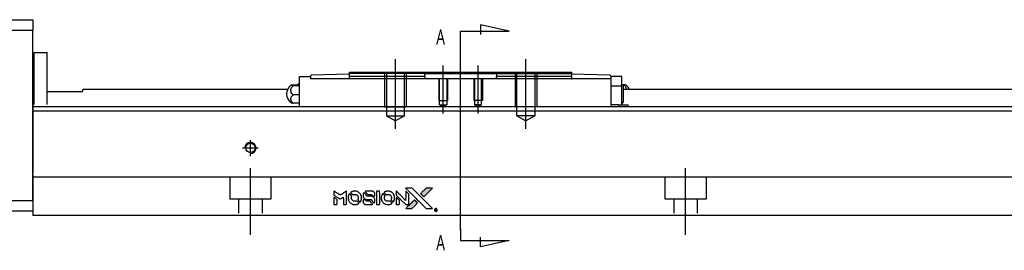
# Model space of a CAD drawing. Header units: millimetres. Extents: x -227 to 3135, y -1502 to 860.
# Tile 19 of 32: x 1141 to 1367, y -1212 to -1159. Entities that reach past the tile are written whole.
import ezdxf
from ezdxf.lldxf.tags import DXFTag

# ---------------------------------------------------------------- set-up
doc = ezdxf.new("R2010")
doc.units = ezdxf.units.MM
doc.layers.get('0').update_dxf_attribs({"linetype": 'CONTINUOUS'})
doc.layers.add('2', color=7, linetype='CONTINUOUS')
doc.styles.add('CHN', font='Microsoft JhengHei.ttf')
tags = doc.linetypes.add('DASHED', pattern=[25.72, 12.86, -12.86]).pattern_tags.tags
tags[6:7] = [DXFTag(74, 4), DXFTag(75, 0), DXFTag(340, '0'), DXFTag(46, 0.0), DXFTag(50, 0.0), DXFTag(44, 0.0), DXFTag(45, 0.0)]
tags[4:5] = [DXFTag(74, 4), DXFTag(75, 0), DXFTag(340, '0'), DXFTag(46, 0.0), DXFTag(50, 0.0), DXFTag(44, 0.0), DXFTag(45, 0.0)]

# ---------------------------------------------------------------- blocks, each defined once
blk = doc.blocks.new('MosionX logo(完整正式版)')
h = blk.add_hatch(color=22)
h.dxf.hatch_style = 1
h.paths.add_polyline_path([(-1416, 1831), (-1517, 1831), (-1619, 1831), (-1707, 1742, 0.000288), (-1740, 1709, 0.000479), (-1769, 1680, 0.000013), (-1794, 1654, 0.197177), (-1794, 1654, 0.197497), (-1794, 1653, 0.00004), (-1779, 1638, 0.000834), (-1763, 1622, 0.000506), (-1744, 1603), (-1694, 1552), (-1555, 1692)])
h.paths.add_polyline_path([(-1892, 1355), (-1942, 1405, 0.000476), (-1962, 1424, 0.000789), (-1978, 1441, 0.000035), (-1993, 1455, 0.19758), (-1993, 1456, 0.198396), (-1994, 1455, 0.000019), (-2014, 1435, 0.000582), (-2036, 1413, 0.000351), (-2062, 1387, 0.000108), (-2174, 1275, 0.000692), (-2230, 1218, 0.000077), (-2269, 1179, 0.197527), (-2269, 1178, 0.410181), (-2269, 1177, 0.000493), (-2248, 1177, 0.002424), (-2219, 1177, 0.000529), (-2169, 1177), (-2070, 1177), (-1981, 1266)])
at = {"color": 22}
for points in [[(-4562, 1668), (-4562, 1603), (-4545, 1592, -0.000297), (-4534, 1586, -0.000037), (-4510, 1571, -0.000043), (-4482, 1554, -0.000036), (-4452, 1535, 0.000044), (-4422, 1517, 0.000063), (-4396, 1501, 0.000035), (-4374, 1488, 0.0009), (-4368, 1484), (-4360, 1479), (-4348, 1486, 0.001175), (-4342, 1490, 0.000208), (-4329, 1498, 0.000225), (-4315, 1506, 0.000203), (-4300, 1516, -0.000711), (-4286, 1525, -0.001119), (-4274, 1532, -0.000263), (-4263, 1539, -0.04589), (-4262, 1539, -0.519312), (-4261, 1539, -0.001914), (-4261, 1521, -0.003124), (-4260, 1493, -0.000285), (-4260, 1421), (-4260, 1303), (-4219, 1303, 0.001727), (-4189, 1303, 0.025279), (-4179, 1303, 0.073886), (-4173, 1305, 0.07426), (-4167, 1308, 0.03264), (-4166, 1310, 0.01784), (-4164, 1311, 0.017712), (-4163, 1313, 0.026854), (-4162, 1315), (-4160, 1319), (-4160, 1526), (-4159, 1733), (-4162, 1731, -0.004595), (-4163, 1730, -0.00016), (-4169, 1726, -0.000298), (-4177, 1722, -0.000208), (-4185, 1717, 0.000986), (-4210, 1701, 0.00025), (-4250, 1676, 0.000268), (-4292, 1650, 0.000436), (-4329, 1627, -0.002932), (-4341, 1619, -0.004718), (-4351, 1613, -0.001113), (-4360, 1608, -0.227179), (-4361, 1608, -0.045982), (-4362, 1608, -0.000145), (-4374, 1616, -0.000825), (-4387, 1624, -0.000517), (-4403, 1634, 0.000056), (-4458, 1668, 0.000289), (-4488, 1687, 0.000481), (-4511, 1701, 0.000418), (-4535, 1715), (-4562, 1732)], [(-4068, 1643, 0.064158), (-4094, 1594, 0.06356), (-4108, 1539, 0.064004), (-4107, 1483, 0.066747), (-4091, 1429, 0.04321), (-4073, 1396, 0.044737), (-4050, 1367, 0.044901), (-4021, 1342, 0.044184), (-3989, 1323, 0.026293), (-3965, 1313, 0.033344), (-3941, 1306, 0.033227), (-3917, 1303, 0.025815), (-3890, 1302, 0.023119), (-3864, 1304, 0.031044), (-3841, 1308, 0.031337), (-3819, 1315, 0.024258), (-3796, 1325, 0.015622), (-3788, 1329, 0.008495), (-3778, 1335, 0.008415), (-3769, 1341, 0.020814), (-3763, 1346), (-3760, 1348), (-3791, 1379, 0.002843), (-3814, 1403, 0.033917), (-3823, 1411, 0.087906), (-3831, 1414, 0.073302), (-3839, 1416, 0.022047), (-3843, 1415, 0.026465), (-3847, 1415, 0.022233), (-3851, 1414, 0.009985), (-3857, 1412, -0.039011), (-3876, 1407, -0.044398), (-3896, 1406, -0.045096), (-3915, 1408, -0.04265), (-3934, 1413, -0.071154), (-3961, 1428, -0.068827), (-3983, 1450, -0.068713), (-3998, 1476, -0.070507), (-4005, 1506, -0.028605), (-4006, 1519, -0.031418), (-4005, 1531, -0.031044), (-4002, 1544, -0.02668), (-3998, 1556, 0.038913), (-3996, 1564, 0.043732), (-3995, 1571, 0.047754), (-3995, 1578, 0.075756), (-3997, 1583, 0.07294), (-3999, 1586, 0.003456), (-4006, 1594, 0.005023), (-4017, 1605, 0.002422), (-4030, 1619, 0.000819), (-4042, 1631, 0.001349), (-4053, 1641, 0.0001), (-4062, 1650, 0.205335), (-4062, 1651, 0.219821), (-4063, 1650, 0.002494), (-4064, 1648, 0.007089), (-4066, 1646, 0.004494)], [(-3917, 1731, 0.024131), (-3935, 1728, 0.022344), (-3954, 1723, 0.021883), (-3972, 1717, 0.020884), (-3990, 1709, 0.010669), (-4000, 1703, 0.010389), (-4011, 1697, 0.010913), (-4020, 1692, 0.022227), (-4026, 1687), (-4029, 1685), (-3996, 1653, 0.002452), (-3984, 1640, 0.003628), (-3972, 1630, 0.001662), (-3963, 1621, 0.070159), (-3960, 1619, 0.047671), (-3958, 1618, 0.018624), (-3956, 1618, 0.017921), (-3953, 1617, 0.018804), (-3950, 1617, 0.018255), (-3946, 1617, 0.041312), (-3943, 1617, 0.037164), (-3939, 1618, 0.012342), (-3935, 1620, -0.015101), (-3924, 1624, -0.035998), (-3916, 1626, -0.033244), (-3907, 1627, -0.011249), (-3894, 1627, -0.004059), (-3883, 1627, -0.019693), (-3877, 1627, -0.027943), (-3872, 1626, -0.014411), (-3866, 1624, -0.033089), (-3851, 1619, -0.033887), (-3838, 1613, -0.034021), (-3825, 1604, -0.033942), (-3814, 1594, -0.02816), (-3804, 1582, -0.035032), (-3796, 1570, -0.035269), (-3790, 1557, -0.029196), (-3785, 1543, -0.037862), (-3782, 1526, -0.043657), (-3782, 1510, -0.043064), (-3784, 1494, -0.035184), (-3790, 1477, 0.033699), (-3792, 1470, 0.052815), (-3793, 1463, 0.059167), (-3793, 1456, 0.058972), (-3791, 1450, 0.059208), (-3788, 1445, 0.021125), (-3783, 1439, 0.008691), (-3773, 1429, 0.000851), (-3749, 1405, 0.001873), (-3736, 1393, 0.013884), (-3730, 1387, 0.022355), (-3726, 1385, 0.341453), (-3725, 1385, 0.073011), (-3722, 1388, 0.004587), (-3714, 1399, 0.00748), (-3707, 1411, 0.016837), (-3702, 1420, 0.028606), (-3692, 1443, 0.031352), (-3685, 1465, 0.031004), (-3681, 1489, 0.0268), (-3680, 1514, 0.026698), (-3681, 1541, 0.03002), (-3686, 1566, 0.030357), (-3693, 1590, 0.028554), (-3703, 1614, 0.062944), (-3732, 1658, 0.062206), (-3772, 1694, 0.062448), (-3819, 1719, 0.064355), (-3870, 1731, 0.017377), (-3880, 1731, 0.008369), (-3893, 1731, 0.008367), (-3907, 1731, 0.01757)], [(-3610, 1675, 0.023289), (-3616, 1665, 0.026845), (-3621, 1655, 0.026047), (-3626, 1644, 0.019751), (-3629, 1631, 0.013249), (-3631, 1624, 0.025169), (-3631, 1618, 0.016532), (-3632, 1611, 0.002937), (-3632, 1598, 0.003317), (-3632, 1586, 0.011808), (-3631, 1578, 0.01777), (-3631, 1572, 0.021476), (-3630, 1567, 0.04325), (-3623, 1544, 0.045753), (-3612, 1523, 0.04649), (-3598, 1505, 0.047672), (-3581, 1490, 0.025315), (-3573, 1485, 0.015208), (-3564, 1480, 0.01512), (-3554, 1476, 0.022488), (-3546, 1473, 0.027857), (-3532, 1469, 0.034138), (-3519, 1467, 0.014286), (-3499, 1467, 0.00124), (-3449, 1467, -0.00103), (-3418, 1467, -0.002552), (-3396, 1466, -0.001594), (-3379, 1466, -0.047676), (-3374, 1466, -0.085307), (-3367, 1463, -0.097789), (-3361, 1457, -0.085947), (-3357, 1450, -0.051339), (-3356, 1440, 0.014634), (-3355, 1436, 0.015028), (-3355, 1433, 0.014927), (-3354, 1430, 0.059415), (-3353, 1429, 0.070595), (-3351, 1425, 0.00028), (-3315, 1389, 0.000111), (-3279, 1352, 0.200239), (-3277, 1352, 0.268906), (-3276, 1352, 0.001866), (-3271, 1361, 0.007532), (-3267, 1370, 0.017818), (-3263, 1376, 0.013256), (-3261, 1383, 0.011636), (-3258, 1391, 0.011528), (-3256, 1399, 0.012303), (-3254, 1407, 0.0423), (-3252, 1419, 0.013657), (-3252, 1437, 0.013857), (-3252, 1455, 0.037428), (-3254, 1468, 0.014927), (-3256, 1477, 0.0122), (-3259, 1486, 0.012518), (-3262, 1494, 0.023062), (-3265, 1501, 0.065961), (-3281, 1525, 0.06055), (-3304, 1545, 0.059676), (-3331, 1559, 0.060497), (-3360, 1567, 0.025683), (-3367, 1567, 0.001528), (-3386, 1567, 0.002124), (-3410, 1568, 0.001173), (-3439, 1568, -0.000809), (-3490, 1568, -0.017164), (-3506, 1568, -0.063931), (-3514, 1570, -0.108429), (-3520, 1573, -0.052941), (-3523, 1577, -0.063675), (-3525, 1582, -0.050562), (-3526, 1587, -0.020337), (-3527, 1595, 0.009897), (-3528, 1599, 0.016482), (-3528, 1603, 0.019019), (-3529, 1606, 0.06043), (-3530, 1608, 0.076267), (-3533, 1613, 0.00054), (-3566, 1646, 0.000307), (-3601, 1680, 0.142594), (-3604, 1681, 0.232419), (-3604, 1681, 0.022995), (-3606, 1680, 0.024627), (-3608, 1678, 0.015407)], [(-3516, 1731, 0.018538), (-3522, 1730, 0.010695), (-3530, 1729, 0.01068), (-3538, 1727, 0.017678), (-3544, 1725, 0.013849), (-3551, 1722, 0.011814), (-3559, 1719, 0.004513), (-3566, 1716, 0.290035), (-3566, 1715, 0.196418), (-3566, 1714, 0.000124), (-3554, 1702, 0.001477), (-3540, 1688, 0.000898), (-3524, 1671), (-3481, 1629), (-3427, 1628, -0.001471), (-3387, 1628, -0.028714), (-3374, 1627, -0.097073), (-3367, 1625, -0.084199), (-3361, 1620, -0.042698), (-3359, 1616, -0.053912), (-3357, 1612, -0.051004), (-3356, 1608, -0.032967), (-3355, 1602, 0.00807), (-3355, 1600, 0.003023), (-3355, 1596, 0.002994), (-3355, 1592, 0.003629), (-3355, 1588), (-3354, 1579), (-3313, 1579, 0.001618), (-3293, 1579, 0.005206), (-3280, 1579, 0.00535), (-3271, 1579, 0.060675), (-3268, 1580, 0.048484), (-3266, 1581, 0.02389), (-3264, 1582, 0.022812), (-3261, 1584, 0.02462), (-3259, 1586, 0.061781), (-3255, 1591, 0.080179), (-3253, 1596, 0.048561), (-3252, 1604, 0.010021), (-3251, 1619, 0.016602), (-3252, 1638, 0.031409), (-3254, 1653, 0.036474), (-3258, 1666, 0.03439), (-3263, 1679, 0.065928), (-3277, 1699, 0.069066), (-3296, 1715, 0.065697), (-3319, 1725, 0.051559), (-3346, 1731, 0.020904), (-3360, 1731, 0.000451), (-3431, 1731, 0.000419), (-3502, 1732, 0.022759)], [(-3202, 1517), (-3202, 1303), (-3160, 1303), (-3118, 1303), (-3113, 1306, 0.071429), (-3109, 1309, 0.054799), (-3105, 1313, 0.053585), (-3102, 1318, 0.060698), (-3101, 1323, 0.033975), (-3100, 1332, 0.000112), (-3100, 1441, 0.000726), (-3100, 1548, 0.001084), (-3101, 1641), (-3102, 1732), (-3152, 1732), (-3202, 1732)], [(-3011, 1643, 0.018008), (-3017, 1634, 0.009842), (-3023, 1622, 0.009807), (-3030, 1610, 0.015716), (-3035, 1599, 0.048467), (-3047, 1561, 0.045841), (-3052, 1520, 0.046006), (-3049, 1479, 0.049638), (-3039, 1441, 0.064819), (-3012, 1391, 0.06695), (-2974, 1350, 0.066691), (-2926, 1320, 0.063505), (-2872, 1304, 0.03135), (-2858, 1302, 0.010439), (-2837, 1302, 0.010391), (-2817, 1302, 0.032408), (-2803, 1304, 0.015696), (-2787, 1307, 0.018095), (-2771, 1312, 0.018551), (-2757, 1317, 0.018352), (-2743, 1323, 0.015568), (-2733, 1328, 0.009832), (-2723, 1334, 0.009795), (-2713, 1341, 0.023727), (-2706, 1346), (-2703, 1348), (-2734, 1379, 0.001528), (-2751, 1397, 0.010022), (-2760, 1406, 0.019586), (-2766, 1411, 0.061865), (-2771, 1413, 0.055054), (-2777, 1415, 0.061607), (-2784, 1416, 0.048725), (-2792, 1415, 0.020221), (-2802, 1412, -0.017722), (-2813, 1409, -0.02685), (-2822, 1407, -0.02759), (-2832, 1406, -0.020233), (-2843, 1406, -0.04793), (-2864, 1409, -0.048386), (-2883, 1416, -0.047866), (-2901, 1426, -0.044964), (-2917, 1440, -0.04333), (-2931, 1457, -0.050921), (-2941, 1475, -0.051473), (-2946, 1495, -0.0459), (-2948, 1516, -0.019014), (-2948, 1526, -0.024114), (-2947, 1535, -0.025081), (-2945, 1544, -0.023892), (-2942, 1553, 0.008624), (-2939, 1560, 0.026486), (-2938, 1564, 0.035074), (-2937, 1568, 0.02756), (-2937, 1573, 0.087163), (-2939, 1580, 0.073291), (-2942, 1587, 0.028074), (-2951, 1596, 0.002594), (-2973, 1619), (-3005, 1651)], [(-2860, 1730, 0.023681), (-2878, 1728, 0.022402), (-2896, 1723, 0.021929), (-2914, 1717, 0.020503), (-2931, 1709, 0.013745), (-2941, 1704, 0.009767), (-2952, 1698, 0.009658), (-2962, 1691, 0.027804), (-2968, 1687), (-2971, 1685), (-2939, 1653, 0.002053), (-2924, 1638, 0.006738), (-2914, 1628, 0.007826), (-2907, 1622, 0.063909), (-2903, 1619, 0.061532), (-2897, 1617, 0.068674), (-2891, 1617, 0.052072), (-2885, 1618, 0.019648), (-2875, 1621, -0.018366), (-2864, 1624, -0.0288), (-2854, 1626, -0.029061), (-2844, 1627, -0.019155), (-2832, 1627, -0.053809), (-2807, 1624, -0.058833), (-2784, 1615, -0.058566), (-2764, 1601, -0.052525), (-2746, 1582, -0.044733), (-2737, 1566, -0.040573), (-2729, 1547, -0.041123), (-2725, 1529, -0.04951), (-2725, 1511, -0.017369), (-2725, 1502, -0.024255), (-2727, 1495, -0.023787), (-2729, 1487, -0.015798), (-2732, 1479, 0.010631), (-2734, 1474, 0.033653), (-2735, 1470, 0.037806), (-2736, 1467, 0.016307), (-2736, 1462, 0.068179), (-2734, 1453, 0.095747), (-2731, 1446, 0.033418), (-2722, 1436, 0.002133), (-2695, 1409, 0.001452), (-2680, 1395, 0.012393), (-2673, 1388, 0.020479), (-2668, 1385, 0.344362), (-2667, 1385, 0.074287), (-2663, 1388, 0.005454), (-2656, 1400, 0.008391), (-2649, 1412, 0.017097), (-2643, 1422, 0.027375), (-2635, 1442, 0.02835), (-2628, 1463, 0.027723), (-2624, 1485, 0.023913), (-2623, 1509, 0.027047), (-2623, 1537, 0.031685), (-2627, 1563, 0.032425), (-2634, 1588, 0.031013), (-2644, 1612, 0.037914), (-2661, 1641, 0.040153), (-2682, 1667, 0.039834), (-2707, 1688, 0.036173), (-2736, 1707, 0.040752), (-2765, 1719, 0.035885), (-2796, 1728, 0.035491), (-2828, 1731, 0.037615)], [(-2572, 1669), (-2572, 1604), (-2422, 1453), (-2271, 1303), (-2229, 1303, 0.0008), (-2202, 1303, 0.010795), (-2192, 1303, 0.030495), (-2186, 1304, 0.080372), (-2183, 1305, 0.03816), (-2179, 1308, 0.041799), (-2176, 1310, 0.042486), (-2174, 1314, 0.042078), (-2172, 1317, 0.099276), (-2170, 1322, 0.003302), (-2170, 1343, 0.002586), (-2170, 1380, 0.000204), (-2170, 1477), (-2170, 1633), (-2221, 1683), (-2271, 1733), (-2271, 1583), (-2272, 1433), (-2419, 1582, 0.000253), (-2476, 1639, 0.000412), (-2524, 1687, 0.000041), (-2567, 1730, 0.041338), (-2570, 1732), (-2572, 1734)], [(-2150, 1708, -0.000056), (-2089, 1647, -0.000021), (-2004, 1562, -0.000021), (-1911, 1469, -0.000025), (-1823, 1381), (-1619, 1177), (-1518, 1177), (-1417, 1177), (-1553, 1315, 0.000274), (-1619, 1381, 0.000123), (-1705, 1467, 0.000121), (-1797, 1559, 0.000165), (-1879, 1641), (-2068, 1831), (-2170, 1831), (-2272, 1831)], [(-1707, 1742, 0.000288), (-1740, 1709, 0.000479), (-1769, 1680, 0.000013), (-1794, 1654, 0.197177), (-1794, 1654, 0.197497), (-1794, 1653, 0.00004), (-1779, 1638, 0.000836), (-1763, 1622, 0.000505), (-1744, 1603), (-1694, 1552), (-1555, 1692), (-1416, 1831), (-1517, 1831), (-1619, 1831)], [(-4562, 1417), (-4562, 1303), (-4521, 1303, 0.000842), (-4494, 1303, 0.010591), (-4484, 1303, 0.028995), (-4479, 1303, 0.069543), (-4475, 1305, 0.051063), (-4471, 1307, 0.039932), (-4468, 1310, 0.039414), (-4465, 1314, 0.045845), (-4462, 1318, 0.094811), (-4461, 1322, 0.007124), (-4461, 1333, 0.004713), (-4461, 1352, 0.000534), (-4461, 1395), (-4461, 1469), (-4471, 1475, 0.000828), (-4502, 1494, 0.000879), (-4532, 1513, 0.000048), (-4561, 1530, 0.137596), (-4562, 1531, 0.413028), (-4562, 1530, 0.000016), (-4562, 1497, 0.000623), (-4562, 1460, 0.000374)], [(-3615, 1454, 0.065483), (-3620, 1451, 0.053271), (-3625, 1447, 0.052018), (-3628, 1443, 0.0556), (-3631, 1437, 0.036839), (-3632, 1434, 0.026922), (-3632, 1430, 0.016905), (-3633, 1424, 0.004317), (-3633, 1416, 0.016369), (-3632, 1397, 0.029936), (-3630, 1382, 0.03418), (-3627, 1369, 0.031327), (-3621, 1356, 0.046935), (-3612, 1340, 0.054053), (-3600, 1327, 0.053701), (-3585, 1317, 0.045364), (-3568, 1309, 0.032479), (-3552, 1305, 0.03386), (-3537, 1303, 0.013578), (-3512, 1303, 0.001155), (-3450, 1303, 0.000413), (-3396, 1303, 0.005008), (-3375, 1304, 0.013199), (-3364, 1304, 0.033956), (-3355, 1305, 0.013909), (-3347, 1308, 0.010864), (-3337, 1310, 0.010938), (-3329, 1313, 0.028702), (-3323, 1316), (-3318, 1318), (-3362, 1362), (-3405, 1406), (-3455, 1406, -0.001504), (-3477, 1406, -0.00328), (-3493, 1406, -0.001901), (-3506, 1406, -0.061333), (-3510, 1407, -0.063621), (-3514, 1409, -0.048633), (-3518, 1412, -0.046769), (-3522, 1415, -0.047961), (-3525, 1420, -0.02678), (-3526, 1424, -0.050957), (-3527, 1427, -0.029398), (-3528, 1431, -0.00401), (-3528, 1441), (-3529, 1456), (-3569, 1456, 0.001061), (-3593, 1456, 0.009147), (-3604, 1455, 0.020721), (-3611, 1455, 0.051619)], [(-2572, 1416), (-2572, 1303), (-2530, 1303), (-2488, 1303), (-2483, 1306, 0.03146), (-2480, 1308, 0.026444), (-2478, 1310, 0.026444), (-2476, 1312, 0.031457), (-2475, 1314), (-2472, 1319), (-2471, 1375), (-2471, 1431), (-2521, 1481, 0.000745), (-2540, 1499, 0.001228), (-2556, 1515, 0.000087), (-2571, 1529, 0.195134), (-2571, 1530, 0.412117), (-2572, 1529, 0.000048), (-2572, 1496, 0.00109), (-2572, 1460, 0.000653)], [(-2062, 1387, 0.000108), (-2174, 1275, 0.000692), (-2230, 1218, 0.000077), (-2269, 1179, 0.197527), (-2269, 1178, 0.410182), (-2269, 1177, 0.000493), (-2248, 1177, 0.002424), (-2219, 1177, 0.000529), (-2170, 1177), (-2070, 1177), (-1981, 1266), (-1892, 1355), (-1942, 1405, 0.000476), (-1962, 1424, 0.000789), (-1978, 1441, 0.000035), (-1993, 1455, 0.19758), (-1993, 1456, 0.198396), (-1994, 1455, 0.000019), (-2014, 1435, 0.000582), (-2036, 1413, 0.000351)], [(-1319, 1173, 0.082374), (-1332, 1167, 0.083404), (-1342, 1157, 0.082663), (-1349, 1145, 0.07897), (-1351, 1130, 0.084941), (-1349, 1114, 0.08953), (-1341, 1100, 0.090743), (-1329, 1090, 0.090193), (-1313, 1085, 0.10067), (-1296, 1085, 0.099454), (-1281, 1093, 0.097736), (-1269, 1106, 0.09365), (-1263, 1122, 0.07584), (-1263, 1135, 0.068415), (-1267, 1148, 0.068328), (-1274, 1159, 0.075277), (-1283, 1168, 0.059367), (-1291, 1172, 0.048986), (-1300, 1174, 0.048519), (-1310, 1174, 0.055347)], [(-1325, 1129), (-1325, 1104), (-1322, 1104), (-1319, 1104), (-1319, 1114), (-1319, 1125), (-1313, 1125), (-1306, 1126), (-1302, 1119, -0.003356), (-1300, 1116, -0.002757), (-1298, 1113, -0.002784), (-1296, 1110, -0.007382), (-1295, 1108, 0.019487), (-1294, 1105, 0.098302), (-1293, 1104, 0.116932), (-1291, 1104, 0.032798), (-1289, 1104), (-1285, 1104), (-1288, 1108, 0.005748), (-1289, 1111, 0.002522), (-1291, 1114, 0.002495), (-1293, 1117, 0.00334), (-1295, 1120), (-1299, 1126), (-1296, 1128, 0.066516), (-1292, 1130, 0.085926), (-1290, 1133, 0.082934), (-1289, 1137, 0.05747), (-1289, 1141, 0.023576), (-1289, 1144, 0.043538), (-1289, 1146, 0.050891), (-1290, 1148, 0.049897), (-1291, 1149, 0.067884), (-1295, 1152, 0.077412), (-1298, 1154, 0.049266), (-1304, 1154, 0.012208), (-1313, 1155), (-1325, 1155)], [(-1298, 1147, -0.120545), (-1296, 1144, -0.09136), (-1295, 1141, -0.087576), (-1296, 1137, -0.098026), (-1297, 1134, -0.079907), (-1299, 1133, -0.087697), (-1300, 1132, -0.041371), (-1303, 1132, -0.005557), (-1309, 1132), (-1319, 1131), (-1319, 1140), (-1319, 1149), (-1310, 1149, -0.007471), (-1305, 1149, -0.035301), (-1302, 1148, -0.060486), (-1300, 1148, -0.063546)]]:
    blk.add_lwpolyline(points, format="xyb", close=True, dxfattribs=at)

msp = doc.modelspace()

# ---------------------------------------------------------------- linework, layer by layer
at = {"layer": '2', "linetype": 'Continuous'}
for p, q in [((1084.51, -1159.41), (1143.51, -1159.41)), ((1143.51, -1159.41), (1143.51, -1161.91)), ((1143.51, -1161.91), (1084.51, -1161.91)), ((1143.51, -1200.91), (1143.51, -1161.91)), ((1143.81, -1166.91), (1146.81, -1166.91)), ((1143.81, -1178.86), (1143.81, -1166.91)), ((1143.81, -1166.91), (1146.81, -1166.91)), ((1143.81, -1178.86), (1143.81, -1166.91)), ((1146.81, -1178.86), (1146.81, -1166.91)), ((1146.81, -1178.86), (1146.81, -1166.91)), ((1143.81, -1170.16), (1143.51, -1170.16)), ((1143.81, -1170.16), (1143.51, -1170.16)), ((1216.32, -1171.46), (1233.32, -1171.46)), ((1216.32, -1172.46), (1216.32, -1171.46)), ((1233.62, -1171.76), (1233.32, -1171.46)), ((1233.32, -1171.46), (1250.31, -1171.46)), ((1250.32, -1171.46), (1250.02, -1171.76)), ((1250.32, -1171.46), (1267.32, -1171.46)), ((1267.32, -1171.46), (1267.32, -1172.46)), ((1204.82, -1172.46), (1207.32, -1172.46)), ((1204.82, -1174.66), (1204.82, -1172.46)), ((1207.32, -1172.46), (1207.32, -1172.39)), ((1207.32, -1172.46), (1207.32, -1172.96)), ((1276.32, -1172.96), (1207.32, -1172.96)), ((1216.32, -1171.96), (1207.51, -1172.19)), ((1216.25, -1172.96), (1216.32, -1172.96)), ((1216.32, -1172.96), (1216.32, -1172.46)), ((1233.62, -1171.76), (1236.62, -1171.76)), ((1233.62, -1172.46), (1233.62, -1171.76)), ((1233.62, -1172.46), (1233.62, -1172.96)), ((1236.62, -1171.76), (1247.02, -1171.76)), ((1247.02, -1171.76), (1250.02, -1171.76)), ((1250.02, -1171.76), (1250.02, -1172.46)), ((1250.02, -1172.96), (1250.02, -1172.46)), ((1276.12, -1172.19), (1267.32, -1171.96)), ((1267.32, -1172.46), (1267.32, -1172.96)), ((1267.32, -1172.96), (1267.38, -1172.96)), ((1276.32, -1172.39), (1276.32, -1172.46)), ((1276.32, -1172.46), (1276.32, -1172.96)), ((1278.82, -1172.46), (1276.32, -1172.46)), ((1276.32, -1172.96), (1276.32, -1179.41)), ((1278.82, -1174.66), (1278.82, -1172.46)), ((1146.81, -1175.91), (1155.01, -1175.91)), ((1202.02, -1175.46), (1155.01, -1175.46)), ((1155.01, -1175.91), (1155.01, -1175.46)), ((1203.36, -1174.35), (1204.82, -1174.35)), ((1204.82, -1174.59), (1203.36, -1174.59)), ((1204.82, -1177.96), (1204.82, -1174.66)), ((1278.82, -1174.66), (1276.32, -1174.66)), ((1278.82, -1177.96), (1278.82, -1174.66)), ((1279.27, -1174.35), (1278.99, -1174.35)), ((1279.17, -1174.54), (1279.17, -1176.46)), ((1643.51, -1175.46), (1279.17, -1175.46)), ((1204.82, -1176.7), (1203.36, -1176.7)), ((1204.82, -1179.41), (1204.82, -1177.96)), ((1278.82, -1178.96), (1278.82, -1177.96)), ((1279.17, -1176.46), (1279.17, -1178.39)), ((1242.76, -1179.41), (1143.51, -1179.41)), ((1643.51, -1180.41), (1143.51, -1180.41)), ((1204.82, -1178.57), (1203.36, -1178.57)), ((1643.51, -1179.41), (1242.76, -1179.41)), ((1278.16, -1178.96), (1276.32, -1178.96)), ((1278.16, -1178.96), (1280.2, -1178.96)), ((1278.16, -1178.96), (1278.16, -1179.41)), ((1280.2, -1178.96), (1280.32, -1178.96)), ((1280.2, -1178.96), (1280.2, -1179.41)), ((1280.32, -1179.41), (1280.32, -1178.96)), ((1143.51, -1195.06), (1143.51, -1201.86)), ((1238.61, -1195.61), (1143.51, -1195.61)), ((1643.51, -1195.61), (1238.61, -1195.61)), ((1128.51, -1200.91), (1143.51, -1200.91)), ((1143.51, -1201.86), (1143.51, -1204.41)), ((1143.51, -1203.41), (1128.51, -1203.41)), ((1236.35, -1204.41), (1143.51, -1204.41)), ((1643.51, -1204.41), (1236.35, -1204.41))]:
    msp.add_line(p, q, dxfattribs=at)
at = {"layer": '2'}
for p, q in [((1241.82, -1162.02), (1252.96, -1162.02)), ((1241.82, -1164.66), (1241.82, -1162.02)), ((1252.96, -1162.02), (1246.38, -1160.59)), ((1246.38, -1160.59), (1246.38, -1162.82)), ((1241.82, -1207.78), (1241.82, -1164.66)), ((1226.82, -1184.46), (1226.82, -1168.46)), ((1256.82, -1184.46), (1256.82, -1168.46)), ((1237.82, -1180.96), (1237.82, -1169.96)), ((1245.82, -1180.96), (1245.82, -1169.96)), ((1241.82, -1207.53), (1241.82, -1210.17)), ((1246.38, -1211.6), (1246.38, -1209.37)), ((1241.82, -1210.17), (1252.96, -1210.17)), ((1252.96, -1210.17), (1246.38, -1211.6))]:
    msp.add_line(p, q, dxfattribs=at)
at = {"layer": '2', "linetype": 'DASHED', "ltscale": 0.1}
for p, q in [((1224.32, -1171.46), (1224.32, -1179.46)), ((1224.75, -1171.46), (1224.75, -1181.46)), ((1228.88, -1181.46), (1228.88, -1171.46)), ((1229.32, -1171.46), (1229.32, -1179.46)), ((1254.32, -1171.46), (1254.32, -1179.46)), ((1254.75, -1181.46), (1254.75, -1171.46)), ((1258.88, -1171.46), (1258.88, -1181.46)), ((1259.32, -1171.46), (1259.32, -1179.46)), ((1233.62, -1171.76), (1216.32, -1171.76)), ((1236.82, -1172.96), (1236.82, -1177.96)), ((1236.99, -1178.96), (1236.99, -1172.96)), ((1238.64, -1172.96), (1238.64, -1178.96)), ((1238.82, -1172.96), (1238.82, -1177.96)), ((1244.82, -1172.96), (1244.82, -1177.96)), ((1244.99, -1172.96), (1244.99, -1178.96)), ((1246.64, -1178.96), (1246.64, -1172.96)), ((1246.82, -1172.96), (1246.82, -1177.96)), ((1236.82, -1177.96), (1238.82, -1177.96)), ((1246.82, -1177.96), (1244.82, -1177.96)), ((1224.32, -1179.46), (1229.32, -1179.46)), ((1226.34, -1179.46), (1226.82, -1179.46)), ((1236.99, -1178.96), (1238.64, -1178.96)), ((1236.99, -1178.96), (1237.82, -1179.44)), ((1238.64, -1178.96), (1237.82, -1179.44)), ((1246.64, -1178.96), (1244.99, -1178.96)), ((1244.99, -1178.96), (1245.82, -1179.44)), ((1246.64, -1178.96), (1245.82, -1179.44)), ((1259.32, -1179.46), (1254.32, -1179.46)), ((1224.75, -1181.46), (1228.88, -1181.46)), ((1224.75, -1181.46), (1226.82, -1182.65)), ((1228.88, -1181.46), (1226.82, -1182.65)), ((1258.88, -1181.46), (1254.75, -1181.46)), ((1254.75, -1181.46), (1256.82, -1182.65)), ((1258.88, -1181.46), (1256.82, -1182.65)), ((1188.76, -1195.61), (1188.76, -1200.56)), ((1198.26, -1200.56), (1198.26, -1195.61)), ((1288.76, -1195.61), (1288.76, -1200.56)), ((1298.26, -1200.56), (1298.26, -1195.61)), ((1188.76, -1200.56), (1198.26, -1200.56)), ((1190.76, -1200.56), (1190.76, -1203.86)), ((1196.26, -1203.86), (1196.26, -1200.56)), ((1288.76, -1200.56), (1298.26, -1200.56)), ((1290.76, -1200.56), (1290.76, -1203.86)), ((1296.26, -1203.86), (1296.26, -1200.56))]:
    msp.add_line(p, q, dxfattribs=at)
at = {"layer": '2', "linetype": 'DASHED'}
for p, q in [((1204.82, -1172.46), (1204.82, -1172.46)), ((1207.32, -1172.46), (1207.32, -1172.46)), ((1207.32, -1172.56), (1207.32, -1172.56)), ((1233.62, -1172.96), (1233.62, -1172.96)), ((1233.62, -1172.96), (1233.62, -1172.96)), ((1250.02, -1171.76), (1250.02, -1171.76)), ((1250.02, -1172.96), (1250.02, -1172.96)), ((1276.32, -1172.46), (1276.32, -1172.46)), ((1276.32, -1172.56), (1276.32, -1172.56)), ((1278.82, -1172.46), (1278.82, -1172.46)), ((1143.51, -1178.86), (1143.51, -1179.86)), ((1143.51, -1179.86), (1143.51, -1194.56)), ((1143.51, -1200.91), (1143.51, -1203.41))]:
    msp.add_line(p, q, dxfattribs=at)
at = {"layer": '2', "ltscale": 0.5}
for p, q in [((1193.51, -1190.73), (1193.51, -1187.06)), ((1191.71, -1188.86), (1195.31, -1188.86)), ((1193.51, -1208.86), (1193.51, -1193.5)), ((1293.51, -1208.86), (1293.51, -1193.5))]:
    msp.add_line(p, q, dxfattribs=at)
at = {"layer": '2', "linetype": 'Continuous'}
msp.add_circle((1193.51, -1188.86), 1.07, dxfattribs=at)
for centre, radius, start, end in [((1207.52, -1172.39), 0.2, 91.5, 180), ((1276.12, -1172.39), 0.2, 0, 88.5), ((1204.32, -1176.46), 2.5, 126.4021, 180), ((1206.31, -1176.42), 2.85, 121.5132, 133.5232), ((1277.03, -1176.42), 2.85, 41.3431, 51.1006), ((1278.32, -1176.46), 2.5, 23.5613, 53.5675), ((1204.32, -1176.46), 2.5, 180, 233.5675), ((1277.03, -1176.5), 2.85, 308.8994, 318.6569)]:
    msp.add_arc(centre, radius, start, end, dxfattribs=at)
at = {"layer": '2'}
msp.add_arc((1193.51, -1188.86), 1.3, 270, 180, dxfattribs=at)
at = {"layer": '2', "linetype": 'Continuous'}
for points in [[(1233.62, -1172.46), (1216.32, -1172.46)], [(1267.32, -1172.46), (1250.02, -1172.46)]]:
    msp.add_open_spline(points, degree=1, dxfattribs=at)
at = {"layer": '2', "linetype": 'DASHED', "ltscale": 0.1}
msp.add_open_spline([(1250.02, -1171.76), (1267.32, -1171.76)], degree=1, dxfattribs=at)
at = {"layer": '2', "linetype": 'Continuous'}
for points, knots in [([(1203.36, -1174.59), (1203.23, -1174.58), (1203.12, -1174.56), (1202.94, -1174.54), (1202.88, -1174.52), (1202.81, -1174.48), (1202.81, -1174.47), (1202.85, -1174.43), (1202.9, -1174.42), (1203.05, -1174.39), (1203.16, -1174.37), (1203.3, -1174.36), (1203.33, -1174.35), (1203.36, -1174.35)], [0, 0, 0, 0, 0.192078, 0.192078, 0.384156, 0.384156, 0.576234, 0.576234, 0.768312, 0.768312, 0.960389, 0.960389, 1, 1, 1, 1]), ([(1203.36, -1176.7), (1203.23, -1176.6), (1203.12, -1176.48), (1202.94, -1176.22), (1202.88, -1176.07), (1202.81, -1175.77), (1202.81, -1175.61), (1202.85, -1175.31), (1202.9, -1175.16), (1203.05, -1174.89), (1203.16, -1174.76), (1203.3, -1174.63), (1203.33, -1174.61), (1203.36, -1174.59)], [0, 0, 0, 0, 0.192078, 0.192078, 0.384156, 0.384156, 0.576234, 0.576234, 0.768312, 0.768312, 0.960389, 0.960389, 1, 1, 1, 1]), ([(1279.8, -1174.45), (1279.78, -1174.43), (1279.73, -1174.42), (1279.58, -1174.39), (1279.47, -1174.37), (1279.33, -1174.36), (1279.3, -1174.35), (1279.27, -1174.35)], [0, 0, 0, 0, 0.448024, 0.448024, 0.905631, 0.905631, 1, 1, 1, 1]), ([(1279.27, -1174.35), (1279.4, -1174.44), (1279.51, -1174.54), (1279.69, -1174.78), (1279.75, -1174.91), (1279.82, -1175.17), (1279.82, -1175.31), (1279.8, -1175.45), (1279.8, -1175.46), (1279.8, -1175.46)], [0, 0, 0, 0, 0.33014, 0.33014, 0.660281, 0.660281, 0.990421, 0.990421, 1, 1, 1, 1]), ([(1203.36, -1178.57), (1203.23, -1178.48), (1203.12, -1178.38), (1202.94, -1178.14), (1202.88, -1178.01), (1202.81, -1177.75), (1202.81, -1177.61), (1202.85, -1177.34), (1202.9, -1177.2), (1203.05, -1176.96), (1203.16, -1176.85), (1203.3, -1176.73), (1203.33, -1176.72), (1203.36, -1176.7)], [0, 0, 0, 0, 0.192078, 0.192078, 0.384156, 0.384156, 0.576234, 0.576234, 0.768312, 0.768312, 0.960389, 0.960389, 1, 1, 1, 1]), ([(1202.83, -1178.47), (1202.85, -1178.49), (1202.9, -1178.5), (1203.05, -1178.53), (1203.16, -1178.55), (1203.3, -1178.56), (1203.33, -1178.57), (1203.36, -1178.57)], [0, 0, 0, 0, 0.448024, 0.448024, 0.905631, 0.905631, 1, 1, 1, 1])]:
    msp.add_open_spline(points, degree=3, knots=knots, dxfattribs=at)

# ---------------------------------------------------------------- block references
at = {"xscale": 0.0072, "yscale": 0.0072, "zscale": 0.0072}
msp.add_blockref('MosionX logo(完整正式版)', (1245.54, -1211.26), dxfattribs=at)

# ---------------------------------------------------------------- texts
at = {"layer": '2', "style": 'CHN', "width": 0.7}
for p in [(1236.19, -1165.16), (1236.19, -1212.39)]:
    msp.add_text('A', height=3.5, dxfattribs=at).set_placement(p)

doc.saveas('drawing.dxf')
